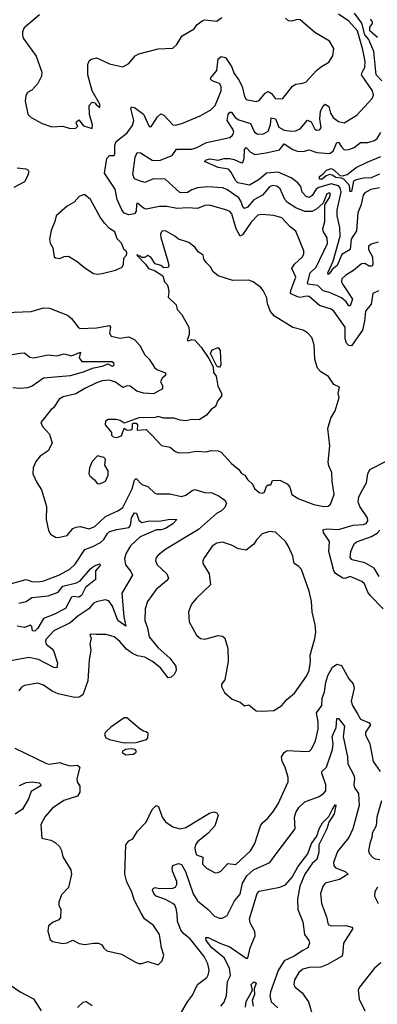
# Model space of a CAD drawing. Extents: x 1493970 to 1595317, y 729910 to 844791.
# Tile 170 of 256: x 1519762 to 1522200, y 805809 to 812521. Entities that reach past the tile are written whole.
import ezdxf

# ---------------------------------------------------------------- set-up
doc = ezdxf.new("R2010")
doc.units = 0

msp = doc.modelspace()

# ---------------------------------------------------------------- linework, layer by layer
at = {"layer": '0CON10XD'}
for points in [[(1519896, 812555), (1519791.2, 812465), (1519781.7, 812438.3), (1519780, 812415), (1519786.1, 812396.1), (1519873.4, 812273.4), (1519913.6, 812163.6), (1519910, 812135), (1519885, 812086.2), (1519845, 812040), (1519815, 812023.8), (1519802.5, 812005), (1519798.8, 811965), (1519817.3, 811877.3), (1519840, 811855), (1519914.1, 811814.1), (1519981.7, 811791.7), (1520055, 811796), (1520105, 811780), (1520145, 811782.5), (1520157.5, 811795), (1520147.5, 811815), (1520150, 811825), (1520165, 811837.5), (1520196.4, 811796.4), (1520255, 811780), (1520258.8, 811805), (1520238.7, 811875), (1520234.5, 811935.5), (1520255, 811958.8), (1520274.2, 811954.2), (1520283.3, 811943.3), (1520307, 811923), (1520308, 811945), (1520256.7, 812035), (1520227.1, 812145), (1520226.9, 812215), (1520235, 812240), (1520247.9, 812252.1), (1520285, 812260), (1520375, 812220.8), (1520465, 812200), (1520506.9, 812223.1), (1520550, 812275), (1520575, 812288), (1520705, 812322.5), (1520805, 812326.7), (1520830.5, 812349.5), (1520869.1, 812410.9), (1520952.3, 812457.7), (1520968.8, 812485), (1521005, 812514.2), (1521025, 812519.2), (1521105, 812511.2), (1521140, 812535)], [(1522207.6, 810672.4), (1522170, 810655), (1522158.9, 810581.1), (1522120, 810535), (1522113.7, 810465), (1522098.4, 810405), (1522025, 810297.1), (1522005, 810301.1), (1521990.5, 810315), (1521980.4, 810345), (1521980.4, 810425), (1521904.4, 810535), (1521885, 810548.2), (1521805, 810573.1), (1521735, 810634), (1521715, 810636.8), (1521675, 810627.1), (1521655, 810630.7), (1521608.8, 810655), (1521609.3, 810675), (1521644, 810765), (1521617.8, 810825), (1521634.6, 810855), (1521689.6, 810905), (1521698.8, 810925), (1521699.6, 810945), (1521645, 811080), (1521605, 811108.6), (1521549.5, 811169.5), (1521495, 811186.5), (1521413.4, 811193.4), (1521385, 811189.1), (1521339, 811141), (1521281.4, 811055), (1521265, 811046), (1521237.1, 811095), (1521207.8, 811197.8), (1521195, 811213.1), (1521175, 811222.2), (1521055, 811256.9), (1521024.7, 811254.7), (1520975, 811234.8), (1520905, 811238.3), (1520835, 811233.2), (1520765, 811248.2), (1520715, 811247.5), (1520625, 811229.5), (1520605, 811237.1), (1520565, 811270), (1520557.3, 811262.7), (1520554.7, 811215.3), (1520545, 811196.9), (1520505, 811190), (1520475, 811201.1), (1520457.1, 811225), (1520425.7, 811295), (1520413.1, 811365), (1520340.9, 811475), (1520354.7, 811575), (1520375, 811595.6), (1520405, 811596.2), (1520410.3, 811609.7), (1520409.4, 811665), (1520418.9, 811691.1), (1520495, 811750), (1520531.2, 811798.8), (1520540.4, 811835), (1520518.6, 811915), (1520525, 811928), (1520545, 811921.4), (1520605, 811876.9), (1520645, 811793.3), (1520655, 811791.2), (1520665, 811801.2), (1520700.2, 811859.8), (1520725, 811879.2), (1520745, 811869.2), (1520805, 811804.3), (1520825, 811801.9), (1520867.4, 811812.6), (1520993.3, 811865), (1521064.5, 811905.5), (1521095, 811936), (1521134.6, 812035), (1521135.9, 812065), (1521125, 812085.4), (1521073.2, 812103.2), (1521062.5, 812115), (1521064.3, 812125), (1521106.2, 812175), (1521115.5, 812254.5), (1521135, 812270.6), (1521165, 812264.2), (1521205, 812201.4), (1521223.1, 812155), (1521254, 812114), (1521279.3, 812065), (1521295, 811996.7), (1521305, 811978), (1521375, 811963.1), (1521395, 811969.2), (1521435, 812021.1), (1521455, 812032.2), (1521478.8, 812018.8), (1521505, 811981.2), (1521555.7, 811984.3), (1521622.5, 812067.5), (1521645, 812080.8), (1521692.7, 812087.3), (1521715, 812098), (1521784.6, 812175.4), (1521819.1, 812200.9), (1521868.6, 812231.4), (1521897.5, 812275), (1521903.8, 812325), (1521873.8, 812375), (1521774.6, 812434.6), (1521675, 812520), (1521655, 812521.9), (1521615, 812510.6), (1521595, 812512.9), (1521575, 812532.5)], [(1521875, 811310), (1521881.1, 811335), (1521875, 811340), (1521855.8, 811335), (1521829.7, 811270.3), (1521787.9, 811232.1), (1521755, 811212.8), (1521705, 811213.2), (1521645, 811239.3), (1521587.1, 811275), (1521569.5, 811295), (1521537.4, 811367.4), (1521515, 811385.9), (1521485, 811390.6), (1521465, 811381.1), (1521417.3, 811325), (1521357.6, 811292.4), (1521315, 811243.5), (1521295, 811233.1), (1521285, 811240.6), (1521270, 811285), (1521256.3, 811306.3), (1521173.3, 811363.3), (1521145, 811375.2), (1521045, 811380.6), (1520975, 811374.4), (1520935, 811360.9), (1520905, 811343.1), (1520865, 811339.7), (1520853.4, 811343.4), (1520754, 811434), (1520675, 811436.1), (1520615, 811410.6), (1520577.8, 811422.2), (1520545, 811437.3), (1520534, 811466), (1520549.3, 811585), (1520563.4, 811616.6), (1520585, 811614), (1520665, 811563.8), (1520715, 811560.8), (1520801.9, 811595), (1520831.5, 811638.5), (1520935, 811638.7), (1520970.1, 811649.9), (1521036.2, 811685), (1521195, 811718.2), (1521213.5, 811735), (1521220.8, 811755), (1521215.9, 811775), (1521175.3, 811835), (1521182.3, 811875), (1521195, 811891.8), (1521205, 811890.9), (1521231.6, 811855), (1521255, 811838.4), (1521335, 811813.8), (1521363.6, 811755), (1521385, 811740.5), (1521425, 811742.9), (1521455, 811761.5), (1521470.7, 811805), (1521477.1, 811852.9), (1521506.6, 811845), (1521529, 811789), (1521565, 811768.9), (1521615, 811760.7), (1521645, 811763.1), (1521675, 811777.3), (1521725, 811836.5), (1521748.5, 811825), (1521775, 811775.8), (1521785, 811768.6), (1521805, 811769.2), (1521817.3, 811785), (1521807.9, 811845), (1521812.5, 811895), (1521831.8, 811935), (1521845, 811944.4), (1521869.6, 811929.6), (1521880, 811885), (1521898.5, 811855), (1521935, 811826.1), (1521975, 811817.1), (1522059.6, 811870.4), (1522165.8, 811985), (1522173.2, 812006.8), (1522167.1, 812035), (1522091.6, 812145), (1522096, 812164), (1522115.2, 812195), (1522116.6, 812236.6), (1522101.2, 812315), (1522064.3, 812445), (1522005, 812511.4), (1521935, 812558.7)], [(1522230.4, 812105), (1522192.7, 812145), (1522175.7, 812305), (1522148, 812368), (1522141.5, 812385), (1522115, 812416.8), (1522095, 812498.4), (1522045, 812566.2)], [(1522200.4, 812400.4), (1522150, 812445), (1522150, 812470), (1522166.7, 812495), (1522166.2, 812506.2), (1522154.2, 812524.2)], [(1522214.8, 811375.2), (1522155, 811362.9), (1522115, 811340.8), (1522103.9, 811325), (1522089, 811261), (1522067, 811205), (1522059.1, 811080.9), (1522021.5, 811025), (1522014.5, 810955), (1521958.6, 810921.4), (1521926.6, 810845), (1521892.4, 810817.6), (1521875, 810790), (1521865, 810784.4), (1521861.8, 810795), (1521898.2, 810875), (1521947.7, 811045), (1521944.3, 811105), (1521925.3, 811185), (1521927.3, 811225), (1521952.6, 811345), (1521947.7, 811375), (1521935, 811388.9), (1521885, 811401.8), (1521802.1, 811377.9), (1521784, 811365), (1521755, 811322.2), (1521735, 811308.9), (1521715, 811315.9), (1521686.5, 811345), (1521677.5, 811385), (1521658.6, 811408.6), (1521612.3, 811442.3), (1521525, 811482.5), (1521445, 811473.8), (1521395, 811431.2), (1521327.6, 811392.4), (1521249, 811409), (1521235, 811421.8), (1521201.6, 811485), (1521185, 811501.6), (1521115, 811513.6), (1521021.2, 811555), (1521032, 811565), (1521057.1, 811572.9), (1521115, 811563.7), (1521155, 811574.3), (1521195, 811575.2), (1521225, 811568.7), (1521275, 811544.7), (1521283.5, 811546.5), (1521292.8, 811575), (1521293.5, 811636.5), (1521305, 811649.5), (1521335, 811617.1), (1521365, 811601.1), (1521442.8, 811612.8), (1521533.1, 811635), (1521565, 811674.4), (1521625, 811636), (1521655, 811624.1), (1521695, 811623.6), (1521735, 811634.6), (1521786.7, 811615), (1521875, 811609.4), (1521900, 811625), (1521925, 811684.4), (1521935, 811686.5), (1521955, 811653.8), (1521975, 811634.6), (1522005, 811635.9), (1522041.2, 811648.8), (1522085, 811683.8), (1522135, 811683.9), (1522181.7, 811698.3), (1522198.1, 811711.9), (1522225, 811752.2)], [(1522215, 811467), (1522157.8, 811442.2), (1522105, 811441.8), (1522055, 811430), (1522038.7, 811421.3), (1522025, 811350), (1522015, 811347.5), (1522009.7, 811389.7), (1521975, 811431.9), (1521955, 811440.9), (1521917.1, 811445), (1521892.1, 811462.1), (1521875.4, 811465.4), (1521852.2, 811457.8), (1521823.3, 811435), (1521805, 811432.9), (1521805, 811452.5), (1521830.3, 811469.7), (1521853.5, 811495), (1521885, 811505.8), (1521905, 811496.4), (1521945, 811459.4), (1521965, 811457.5), (1521995, 811466.9), (1522055, 811513.5), (1522130.2, 811549.8), (1522225, 811589.6)], [(1519745, 811511.8), (1519802.5, 811505), (1519817, 811497), (1519823.8, 811485), (1519815.8, 811455), (1519794, 811415), (1519722.2, 811377.8)], [(1520295, 810786.2), (1520325, 810792), (1520415, 810814), (1520460, 810835), (1520468.8, 810855), (1520472.5, 810895), (1520490, 810915), (1520491.7, 810931.7), (1520487.5, 810945), (1520473, 810953), (1520455, 810997.5), (1520426.4, 811026.4), (1520411.2, 811075), (1520375, 811096.7), (1520340, 811135), (1520310.8, 811175), (1520244, 811295), (1520206.1, 811326.1), (1520195, 811326.7), (1520167.5, 811315), (1520133.9, 811276.1), (1520085, 811248.8), (1520011.2, 811185), (1520002, 811145), (1519976, 811085), (1519966, 811025), (1519968.8, 810998.8), (1519986.7, 810965), (1519997.5, 810905), (1520005, 810897.5), (1520035, 810893.8), (1520063.9, 810906.1), (1520095, 810908.8), (1520153.2, 810873.2), (1520205, 810828.8), (1520265, 810790), (1520295, 810786.2)], [(1522205.8, 811004.2), (1522158.4, 810991.6), (1522140.9, 810975), (1522140.8, 810955), (1522166.8, 810905), (1522169.4, 810855), (1522165, 810840.6), (1522145, 810840.9), (1522115, 810858.2), (1522092.2, 810857.8), (1522038, 810812), (1521985, 810780.4), (1521959.2, 810755), (1521956.8, 810735), (1521964.7, 810715), (1522030.3, 810615), (1522015, 810570), (1522005, 810571.4), (1521987.7, 810597.7), (1521955.9, 810625), (1521875, 810662.2), (1521831.6, 810671.6), (1521795, 810708.8), (1521727.2, 810717.2), (1521723.4, 810725), (1521741.2, 810795), (1521782.5, 810835), (1521861.1, 810995), (1521857.2, 811035), (1521833.2, 811075), (1521828.5, 811095), (1521842, 811145), (1521841.7, 811258.3), (1521875, 811310)], [(1521835, 809202.9), (1521865, 809204), (1521881.2, 809218.8), (1521905.7, 809285), (1521891.4, 809375), (1521889.2, 809435), (1521869.5, 809479.5), (1521865.7, 809505), (1521875.6, 809615), (1521863.1, 809735), (1521883.8, 809805), (1521912, 809855), (1521938.8, 809945), (1521932.5, 809975), (1521942.5, 810015), (1521902.5, 810035), (1521867.7, 810087.7), (1521815, 810120), (1521792.5, 810145), (1521774.2, 810205.8), (1521768.6, 810305), (1521754.2, 810355), (1521725, 810385.8), (1521695, 810405.7), (1521623.2, 810423.2), (1521499.1, 810499.1), (1521472.1, 810532.1), (1521452, 810585), (1521446, 810625), (1521422, 810675), (1521405, 810696), (1521354.2, 810734.2), (1521325, 810746.2), (1521215, 810743.8), (1521115, 810776), (1521078.8, 810805), (1521064, 810835), (1521033.3, 810865), (1521018.3, 810888.3), (1521012.5, 810915), (1520978.8, 810938.8), (1520957.7, 810967.7), (1520915, 811003.3), (1520845, 811023.8), (1520820, 811045), (1520755, 811081.2), (1520731.2, 811078.8), (1520722.1, 811057.9), (1520723.4, 811036.6), (1520772.5, 810875), (1520778.8, 810845), (1520775, 810832.5), (1520745, 810830), (1520725, 810846.2), (1520686.2, 810856.2), (1520655, 810902.5), (1520635, 810912.5), (1520615, 810900), (1520595, 810900), (1520585, 810910), (1520570, 810910), (1520565, 810920), (1520560, 810915), (1520620, 810855), (1520640, 810825), (1520680.7, 810810.7), (1520737.5, 810775), (1520750, 810735), (1520766.7, 810715), (1520773.3, 810695), (1520778.8, 810665), (1520775, 810630), (1520828.3, 810578.3), (1520836.2, 810545), (1520865, 810513.3), (1520916, 810425), (1520917, 810397), (1520917.5, 810375), (1520904, 810335), (1520915, 810332), (1520935, 810340), (1520955.9, 810335.9), (1520998.9, 810288.9), (1521051.4, 810211.4), (1521080, 810155), (1521082, 810115), (1521100.5, 810090.5), (1521111.7, 810021.7), (1521138, 809975), (1521137.5, 809955), (1521113.3, 809925), (1521095.9, 809884.1), (1521066.9, 809863.1), (1521035.8, 809824.2), (1520985, 809793.3), (1520935, 809795.8), (1520895, 809786.2), (1520855, 809791.2), (1520815, 809805.7), (1520745, 809805.8), (1520705, 809816.9), (1520685, 809809.2), (1520575, 809806), (1520475, 809770), (1520447.7, 809787.7), (1520420, 809795), (1520365, 809796.7), (1520346.4, 809783.6), (1520345, 809760), (1520387, 809707), (1520388.3, 809688.3), (1520398.3, 809678.3), (1520425, 809673.3), (1520455, 809683.3), (1520473, 809737), (1520495, 809722.5), (1520520, 809725), (1520530, 809735), (1520530, 809765), (1520535, 809770), (1520555, 809770), (1520565, 809760), (1520563, 809723), (1520625, 809728), (1520665, 809686.2), (1520727.7, 809617.7), (1520787.3, 809607.3), (1520819.5, 809579.5), (1520845, 809569.2), (1520915, 809570.6), (1520965, 809578.6), (1521035, 809575.8), (1521065, 809584), (1521115, 809582.5), (1521135, 809572.5), (1521205.8, 809495.8), (1521255.5, 809455.5), (1521275, 809426.7), (1521295.7, 809415.7), (1521315, 809386.7), (1521350, 809355), (1521363.3, 809325), (1521395, 809298.8), (1521415, 809293.8), (1521430, 809300), (1521445, 809340), (1521455, 809350), (1521475, 809350), (1521485, 809380), (1521535, 809382.5), (1521586.4, 809356.4), (1521602.5, 809335), (1521617.5, 809285), (1521664.3, 809254.3), (1521767.5, 809215), (1521835, 809202.9)], [(1519665, 810526), (1519840.8, 810530.8), (1519923.6, 810556.4), (1519965.4, 810555.4), (1520086.9, 810506.9), (1520114.6, 810484.6), (1520161.2, 810425), (1520175, 810416.2), (1520285, 810420.6), (1520375, 810436.2), (1520380, 810425), (1520374.4, 810384.4), (1520384.4, 810364.4), (1520445, 810350), (1520505, 810359.5), (1520547.7, 810337.7), (1520579.8, 810299.8), (1520615.5, 810235.5), (1520645, 810206), (1520680.5, 810150.5), (1520697.3, 810137.3), (1520755, 810113.8), (1520756.7, 810095), (1520735, 810078.6), (1520721.1, 810055), (1520734.5, 810025), (1520736.2, 810003.8), (1520675, 809970.3), (1520605, 809974.4), (1520559.8, 809989.8), (1520515, 810023.9), (1520495, 810026.2), (1520465, 810014.6), (1520415, 810050.7), (1520373.9, 810063.9), (1520325, 810058.7), (1520285, 810044.7), (1520205, 810007), (1520145, 809969.5), (1520059.1, 809950.9), (1520030, 809935), (1519993.3, 809875), (1519977.3, 809862.7), (1519906.7, 809775), (1519917.7, 809747.7), (1519965.6, 809695), (1519982.5, 809635), (1519955, 809582), (1519901.2, 809545), (1519870.9, 809509.1), (1519854, 809465), (1519852, 809425), (1519878.6, 809365), (1519911.1, 809315), (1519945, 809202.5), (1519942.5, 809115), (1519958.8, 809038.8), (1519971.2, 809015), (1520005, 808993.8), (1520025, 808990.8), (1520085, 809004.4), (1520125, 809052), (1520147.6, 809062.4), (1520175, 809065.6), (1520235, 809049.6), (1520275, 809067.1), (1520345.8, 809134.2), (1520434.8, 809175.2), (1520465, 809196.2), (1520527.6, 809322.4), (1520545, 809382), (1520555, 809392.5), (1520595, 809351.5), (1520635, 809339.4), (1520683.1, 809293.1), (1520695, 809288.6), (1520785, 809289.1), (1520865, 809270), (1520895, 809279.4), (1520937.5, 809312.5), (1520955, 809319.2), (1521025, 809298), (1521075, 809296.8), (1521122.6, 809272.6), (1521159.5, 809245), (1521171.2, 809225), (1521159.6, 809195), (1521136.8, 809173.2), (1521104.3, 809155), (1520980.5, 809045), (1520759.2, 808910.8), (1520705, 808870.8), (1520692.5, 808855), (1520687.5, 808835), (1520700, 808805), (1520765, 808744.2), (1520776.9, 808715), (1520761.9, 808695), (1520692.6, 808637.4), (1520632.5, 808555), (1520617.8, 808505), (1520614.5, 808425), (1520632.4, 808375), (1520644.6, 808315), (1520705, 808239.4), (1520785, 808169.4), (1520826.2, 808115), (1520828.5, 808085), (1520815, 808057.5), (1520795, 808038.1), (1520775, 808034.3), (1520721.6, 808101.6), (1520666.9, 808146.9), (1520615.5, 808175), (1520564, 808184), (1520530.3, 808200.3), (1520490.3, 808230.3), (1520445, 808282.9), (1520406.7, 808315), (1520350.7, 808330.7), (1520285, 808328.8), (1520245, 808332.5), (1520240, 808325), (1520250, 808305), (1520240.8, 808265), (1520247.1, 808225), (1520234.5, 808155), (1520226.2, 808015), (1520191.8, 807918.2), (1520166.5, 807903.5), (1520135, 807900.3), (1520025, 807925.8), (1519983.3, 807943.3), (1519925, 807984.6), (1519885, 807998.2), (1519795, 807983.1), (1519775, 807970.8), (1519755.6, 807945)], [(1519645, 810226.5), (1519765, 810248.1), (1519795, 810250.8), (1519831.5, 810221.5), (1519855, 810216.9), (1519955, 810237.5), (1520015, 810230.5), (1520065, 810243.1), (1520115, 810230.2), (1520175.4, 810255.4), (1520167.8, 810215), (1520185, 810192), (1520390.7, 810190.7), (1520400.4, 810185), (1520403.5, 810165), (1520395, 810156.5), (1520365, 810172.2), (1520355, 810171.5), (1520325, 810156.2), (1520255, 810143.5), (1520195, 810118.6), (1520105, 810093.5), (1519923.6, 810076.4), (1519846.9, 810023.1), (1519815, 810011.1), (1519765, 810005.8), (1519715, 810011.8)], [(1521125, 810150), (1521105, 810160), (1521063.3, 810245), (1521075, 810270), (1521115, 810287.5), (1521127.5, 810265), (1521132.5, 810165), (1521125, 810150)], [(1520305, 809356.2), (1520325, 809363.8), (1520346.7, 809375), (1520363.8, 809415), (1520365.9, 809445.9), (1520342.5, 809485), (1520346.1, 809526.1), (1520335, 809536.7), (1520291.7, 809548.3), (1520255, 809510), (1520238, 809465), (1520232.5, 809425), (1520240.7, 809410.7), (1520272.5, 809385), (1520289.3, 809359.3), (1520305, 809356.2)], [(1522240, 808505), (1522152.7, 808592.7), (1522135, 808619.1), (1522111.8, 808675), (1522095, 808690.7), (1522015.3, 808725.3), (1521977.6, 808712.4), (1521965, 808713.8), (1521914.9, 808744.9), (1521903, 808763), (1521869.1, 808895), (1521873.6, 808965), (1521833.5, 809025), (1521831.5, 809038.5), (1521835, 809045.6), (1521855, 809050.4), (1521935, 809045.3), (1522035, 809074.3), (1522105, 809078.8), (1522125, 809085.8), (1522136.2, 809105), (1522133.8, 809125), (1522081.6, 809201.6), (1522069.5, 809235), (1522073.1, 809266.9), (1522089.2, 809300.8), (1522126.5, 809363.5), (1522135.4, 809425), (1522148.9, 809455), (1522265, 809514)], [(1519705, 808678.1), (1519805, 808705.5), (1519845, 808690.3), (1519889.6, 808689.6), (1519925.2, 808694.8), (1520033.8, 808736.2), (1520103.3, 808775), (1520140.1, 808809.9), (1520205, 808909.5), (1520261.3, 808928.7), (1520312.1, 808957.9), (1520335, 808977.5), (1520360.6, 809019.4), (1520375, 809031.9), (1520423.3, 809046.7), (1520505, 809059.6), (1520516.3, 809073.7), (1520524.8, 809125), (1520545, 809159.7), (1520557.9, 809157.9), (1520575, 809110.4), (1520595, 809093.2), (1520644.2, 809104.2), (1520715, 809101.5), (1520785, 809116), (1520832.5, 809115), (1520805.9, 809084.1), (1520755, 809053.6), (1520725, 809042.7), (1520695, 809042.9), (1520582.4, 808995), (1520518, 808935), (1520488.6, 808885), (1520477.1, 808847.1), (1520482.7, 808805), (1520520.4, 808760.4), (1520530.9, 808735), (1520457.6, 808612.4), (1520471, 808451), (1520485, 808387.5), (1520430, 808425), (1520393.5, 808523.5), (1520370.4, 808560.4), (1520344.7, 808565.3), (1520286.5, 808553.5), (1520265, 808543.3), (1520232.1, 808505), (1520157.3, 808455), (1520105, 808409), (1519995, 808355.9), (1519940.7, 808295), (1519936.8, 808285), (1519942.9, 808265), (1519982.6, 808232.6), (1519994.6, 808214.6), (1520018.5, 808135), (1520015, 808103.8), (1519995, 808106), (1519889.3, 808159.3), (1519825, 808173.8), (1519700.5, 808149.5)], [(1521415, 807806.2), (1521495, 807811.2), (1521548.8, 807845), (1521582.4, 807887.6), (1521635, 807929.2), (1521716.7, 808045), (1521734.7, 808085.3), (1521744.6, 808145), (1521741.1, 808188.9), (1521775, 808303.3), (1521780, 808345), (1521777.3, 808395), (1521755.7, 808485), (1521751.9, 808555), (1521735.5, 808625), (1521682.7, 808772.7), (1521665, 808794.4), (1521632.5, 808815), (1521624.4, 808864.4), (1521595, 808930), (1521573.8, 808965), (1521505, 809026.7), (1521465, 809031.2), (1521415, 809016.7), (1521376.2, 808975), (1521358.8, 808945), (1521305.6, 808904.4), (1521254.5, 808914.5), (1521205, 808938.6), (1521145, 808959.2), (1521105, 808952.5), (1521075, 808931.2), (1521020.8, 808855), (1521010.8, 808835), (1521010.8, 808815), (1521053.2, 808743.2), (1521061.9, 808668.1), (1520964.2, 808575), (1520933, 808537), (1520913.3, 808485), (1520917.3, 808417.3), (1520968, 808325), (1520995, 808302.5), (1521025, 808297.1), (1521115, 808322), (1521145, 808318), (1521161.2, 808305), (1521180, 808235), (1521183.8, 808145), (1521159.3, 808020.7), (1521138.3, 807991.7), (1521137.5, 807975), (1521157.5, 807935), (1521209.3, 807889.3), (1521265, 807867.5), (1521295, 807842.5), (1521325, 807850), (1521375, 807810), (1521415, 807806.2)], [(1522212.5, 808725), (1522178.8, 808781.2), (1522115, 808817.5), (1522028.6, 808838.6), (1522015.5, 808855.5), (1522018.5, 808895), (1522043, 808947), (1522057.8, 808962.2), (1522160.9, 808999.1), (1522199.1, 809020.9), (1522218.1, 809041.9)], [(1519755, 808543), (1519805, 808554.7), (1519845, 808581.6), (1519955, 808593.4), (1520025, 808618.4), (1520055, 808660.2), (1520148.2, 808681.8), (1520174.6, 808695), (1520245, 808778.2), (1520266.9, 808795), (1520305, 808811.1), (1520311.9, 808805), (1520306.5, 808795), (1520279.3, 808765), (1520278.1, 808705), (1520210.6, 808649.4), (1520183.1, 808595), (1520165, 808585.5), (1520130.5, 808589.5), (1520115.8, 808584.2), (1520075, 808508), (1519995, 808466), (1519925, 808438.2), (1519885, 808373.2), (1519865, 808353.2), (1519848.9, 808355), (1519845.3, 808385), (1519835, 808392.9), (1519795, 808378.6), (1519744.1, 808385.9)], [(1519727.5, 807555), (1519945, 807450), (1519965, 807445.8), (1520035, 807456.5), (1520066, 807445), (1520105, 807435.4), (1520155, 807438.9), (1520171.9, 807425), (1520151.1, 807345), (1520154.4, 807325), (1520171.5, 807295), (1520170.9, 807255), (1520155, 807227.8), (1520062.8, 807197.2), (1519984.5, 807145.5), (1519935, 807088.8), (1519905.8, 807035), (1519911.7, 806941.7), (1519975, 806928.8), (1520003, 806913), (1520033.8, 806885), (1520047.3, 806857.3), (1520055.8, 806815), (1520110, 806725), (1520114.3, 806695), (1520094, 806605), (1520046.2, 806555), (1520028.8, 806505), (1520028.8, 806485), (1520042, 806455), (1520039.5, 806400.5), (1520027.5, 806385), (1519990.3, 806369.7), (1519957.5, 806345), (1519953.6, 806306.4), (1519970.5, 806250.5), (1519986.1, 806236.1), (1520055, 806223.8), (1520085, 806228.8), (1520125, 806246.2), (1520167.5, 806222.5), (1520205, 806216.7), (1520265, 806226.2), (1520300, 806225), (1520322.5, 806215), (1520335, 806192.5), (1520355, 806173.8), (1520455, 806150.6), (1520555, 806093.3), (1520575, 806087.5), (1520595, 806087.5), (1520635, 806100), (1520705, 806078.8), (1520733.8, 806105), (1520743.8, 806145), (1520728.1, 806195), (1520714.2, 806285), (1520675, 806345.8), (1520612.7, 806392.7), (1520589.6, 806429.6), (1520545.5, 806515.5), (1520525, 806581.2), (1520492.4, 806642.4), (1520477.8, 806695), (1520485, 806896.2), (1520505, 806922.5), (1520532.1, 806937.9), (1520565, 806990), (1520625, 807051.2), (1520665, 807138), (1520692.5, 807165), (1520707.3, 807157.3), (1520732.9, 807085), (1520755, 807052.5), (1520805, 807018.5), (1520855, 807004.4), (1520895.4, 807014.6), (1521055, 807111.4), (1521085, 807120.8), (1521106.7, 807115), (1521113.8, 807095), (1521092.5, 807025), (1521047.5, 806975), (1520975, 806916.2), (1520960.6, 806895), (1520956.6, 806875), (1520959.3, 806845), (1520967.8, 806827.8), (1521011.2, 806811.2), (1521007.1, 806765), (1521035, 806738.1), (1521095, 806705.7), (1521115, 806707.1), (1521133.4, 806716.6), (1521180.5, 806769.5), (1521235, 806762.9), (1521335, 806855.6), (1521365.5, 806905), (1521404, 807025), (1521416.2, 807045), (1521453.2, 807076.8), (1521492.5, 807125), (1521525, 807176), (1521591.4, 807325), (1521592, 807355), (1521571.1, 807425), (1521551.5, 807465), (1521546.9, 807495), (1521565.5, 807524.5), (1521585, 807538.1), (1521717.3, 807532.7), (1521736.7, 807535), (1521751.1, 807548.9), (1521777.9, 807605), (1521796.2, 807685), (1521797.3, 807735), (1521786.4, 807795), (1521821.1, 807845), (1521824.5, 807895), (1521840.6, 807939.4), (1521848, 808005), (1521865.2, 808055), (1521895, 808106.2), (1521925, 808127.1), (1521955, 808118), (1522006.9, 808026.9), (1522035, 807994.2), (1522041.6, 807965), (1522022, 807875), (1522030.7, 807845), (1522065, 807788.6), (1522085, 807751.8), (1522145, 807727.8), (1522153.3, 807715), (1522120.5, 807665), (1522118.9, 807645), (1522148.1, 807585), (1522172.5, 807465), (1522218.5, 807395)], [(1520475, 807590.6), (1520555, 807594), (1520625.8, 807614.2), (1520636.2, 807625), (1520636.7, 807655), (1520625, 807667.5), (1520605, 807670), (1520582.5, 807685), (1520491.7, 807761.7), (1520475, 807762.5), (1520382.7, 807697.3), (1520347.5, 807665), (1520340.7, 807649.3), (1520350, 807625), (1520373, 807613), (1520475, 807590.6)], [(1520842.7, 805717.3), (1520905.6, 805825), (1520939.8, 805870.2), (1520973.3, 805945), (1521038.1, 805991.9), (1521049.1, 806015), (1521052.9, 806045), (1521044.6, 806085), (1521019.6, 806135), (1520925, 806255.4), (1520879.8, 806289.8), (1520860.8, 806315), (1520837.1, 806375), (1520836.4, 806423.6), (1520828.2, 806461.8), (1520818.7, 806485), (1520805, 806495.8), (1520755, 806523.8), (1520693.3, 806545), (1520675.6, 806565), (1520668.1, 806585), (1520671.3, 806598.7), (1520685, 806604.3), (1520715, 806598.5), (1520805, 806600.4), (1520825, 806606.5), (1520832.9, 806625), (1520832.1, 806645), (1520803.1, 806716.9), (1520800.4, 806739.6), (1520806.7, 806755), (1520845, 806767.8), (1520865, 806761.4), (1520892.7, 806715), (1520945, 806563.1), (1520973.7, 806513.7), (1521045.9, 806455.9), (1521090.2, 806410.2), (1521125, 806396.9), (1521145, 806397.1), (1521176.5, 806413.5), (1521227.3, 806515), (1521265, 806560), (1521281.2, 806635), (1521310.6, 806685), (1521355, 806725.8), (1521467.8, 806775), (1521510.4, 806835), (1521639.5, 807005), (1521635.5, 807085), (1521645, 807116.2), (1521665, 807150), (1521705, 807188.5), (1521803.4, 807226.6), (1521832.5, 807245), (1521849.5, 807265), (1521850, 807305), (1521820.8, 807385), (1521822, 807395), (1521853.7, 807426.3), (1521894.7, 807545), (1521900, 807585), (1521892.3, 807635), (1521919.3, 807695), (1521925, 807756.7), (1521935, 807756.7), (1521976.2, 807705), (1521966.9, 807635), (1521997.1, 807495), (1521998.1, 807448.1), (1522040.9, 807370.9), (1522044.6, 807345), (1522039.2, 807305), (1522044.2, 807285), (1522057.3, 807267.3), (1522070.8, 807245), (1522077.1, 807165), (1522033.1, 807005), (1522006.5, 806945), (1521928.9, 806851.1), (1521901.5, 806775), (1521903.4, 806755), (1521915, 806739.6), (1521981.4, 806715), (1522001.1, 806695), (1521941.3, 806658.7), (1521844.6, 806635.4), (1521828.3, 806611.7), (1521813.4, 806565), (1521820, 806495), (1521854.2, 806405), (1521865, 806353.5), (1521885, 806343.2), (1521984.6, 806345.4), (1522025.5, 806335.5), (1522034, 806325), (1521970, 806225), (1521963.2, 806146.8), (1521956.9, 806135), (1521859.6, 806080.4), (1521815, 806062.9), (1521735, 806058.8), (1521692.1, 806047.9), (1521665.8, 806025), (1521634.3, 805975), (1521631.9, 805945), (1521639.2, 805925), (1521687.8, 805887.8), (1521730.8, 805825), (1521761.4, 805725)], [(1520485, 807510), (1520535, 807514), (1520553.3, 807525), (1520557.5, 807535), (1520550, 807545), (1520525, 807551.2), (1520482.5, 807545), (1520463.3, 807535), (1520460, 807525), (1520485, 807510)], [(1519759.9, 807300.1), (1519805, 807320.7), (1519846.3, 807326.3), (1519895, 807317.9), (1519908.1, 807305), (1519901.9, 807295), (1519840.8, 807259.2), (1519821, 807209), (1519779.7, 807140.3), (1519730.8, 807105)], [(1521134, 805796), (1521156.9, 805823.1), (1521171.3, 805868.7), (1521178.5, 805965), (1521199.4, 806005), (1521191.8, 806055), (1521155, 806124.6), (1521070.8, 806195), (1521032.5, 806245), (1521030, 806265), (1521046.2, 806265), (1521125.2, 806225.2), (1521195, 806200), (1521305, 806124.4), (1521316.1, 806123.9), (1521333.9, 806195), (1521366.7, 806275), (1521364.1, 806305), (1521333.8, 806365), (1521328.7, 806391.3), (1521380, 806565), (1521395, 806580), (1521535, 806608), (1521575, 806622.9), (1521620, 806675), (1521658.7, 806745), (1521726.5, 806835), (1521752.3, 806905), (1521787.1, 806955), (1521804, 807006), (1521827.1, 807045), (1521870.3, 807089.7), (1521895, 807138.1), (1521915, 807170), (1521916.9, 807165), (1521905, 807107.5), (1521869.7, 807050.3), (1521855, 807004.5), (1521800.7, 806895), (1521800.2, 806845), (1521787.3, 806795), (1521755, 806769.6), (1521705.7, 806695), (1521672.7, 806615), (1521655.5, 806525.5), (1521659.1, 806455), (1521691.7, 806371.7), (1521704.5, 806284.5), (1521733.1, 806245), (1521738.5, 806225), (1521727.2, 806192.8), (1521691.9, 806175), (1521633.2, 806136.8), (1521565.7, 806104.3), (1521525, 806040.5), (1521470.8, 805895), (1521467, 805867), (1521476.4, 805826.4), (1521521.9, 805785)], [(1522227.8, 807195), (1522196.8, 807085), (1522192.9, 807025), (1522163.8, 806975), (1522162.9, 806945), (1522148.6, 806905), (1522140.8, 806855), (1522145.8, 806835), (1522169.8, 806809.8), (1522185, 806800), (1522216.8, 806796.8)], [(1522201.7, 806608.3), (1522182.9, 806575), (1522181.4, 806545), (1522205, 806496.7)], [(1522225, 806092.5), (1522181.4, 806055), (1522078, 805925), (1522070, 805905), (1522076.7, 805845), (1522115, 805764)], [(1521301.3, 805788.7), (1521305, 805828.1), (1521348.1, 805905), (1521340.8, 805945), (1521355, 805958.9), (1521365, 805960), (1521373, 805953), (1521361.4, 805915), (1521362.7, 805875), (1521346.2, 805835), (1521353.6, 805796.4)], [(1519705, 805933.8), (1519765, 805893.3), (1519855, 805846.7), (1519908.8, 805765)], [(1520155, 805787.5), (1520195, 805822.5), (1520215, 805828), (1520255, 805800.8)]]:
    msp.add_lwpolyline(points, dxfattribs=at)

doc.saveas('drawing.dxf')
